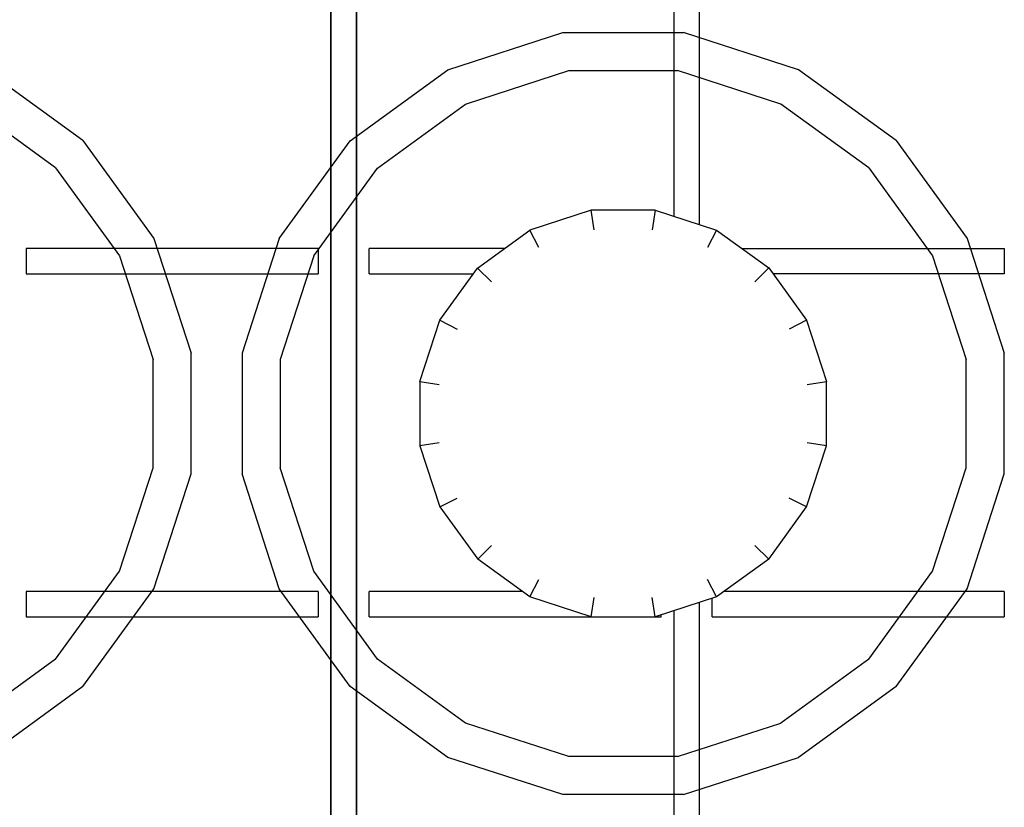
# Model space of a CAD drawing. Header units: millimetres. Extents: x 0 to 40100, y 0 to 29075.
# Tile 43 of 119: x 8727 to 8804, y 25412 to 25474. Entities that reach past the tile are written whole.
import ezdxf

# ---------------------------------------------------------------- set-up
doc = ezdxf.new("R2010")
doc.units = ezdxf.units.MM
doc.header["$MEASUREMENT"] = 0
doc.linetypes.add('AUSGEZOGEN', pattern=[0, 0])
doc.layers.get('0').update_dxf_attribs({"linetype": 'CONTINUOUS'})
doc.layers.add('ibmp_KT_Geräte-bauseits', color=7, linetype='AUSGEZOGEN', true_color=0x008000)
doc.styles.get("Standard").update_dxf_attribs({"font": 'TXT.SHX'})

# ---------------------------------------------------------------- blocks, each defined once
blk = doc.blocks.new('BLOCK_00415')
at = {"layer": 'ibmp_KT_Geräte-bauseits', "color": 0, "linetype": 'AUSGEZOGEN', "true_color": 0x000000}
for p, q in [((8751.1, 25725.1), (8751.1, 25347.1)), ((8753.1, 25347.1), (8753.1, 25725.1)), ((8780.1, 25457.98), (8780.1, 25490.22)), ((8778.1, 25489.58), (8778.1, 25458.62)), ((8760.31, 25470.16), (8769.35, 25473.1)), ((8769.35, 25473.1), (8778.85, 25473.1)), ((8787.89, 25470.16), (8778.85, 25473.1)), ((8731.58, 25464.58), (8723.89, 25470.16)), ((8752.62, 25464.56), (8760.31, 25470.16)), ((8761.69, 25467.46), (8769.83, 25470.1)), ((8769.83, 25470.1), (8778.38, 25470.1)), ((8786.51, 25467.46), (8778.38, 25470.1)), ((8795.58, 25464.58), (8787.89, 25470.16)), ((8729.43, 25462.44), (8722.51, 25467.46)), ((8754.77, 25462.42), (8761.69, 25467.46)), ((8793.43, 25462.44), (8786.51, 25467.46)), ((8731.58, 25464.58), (8737.17, 25456.88)), ((8747.03, 25456.88), (8752.62, 25464.56)), ((8795.58, 25464.58), (8801.17, 25456.88)), ((8729.43, 25462.44), (8734.46, 25455.5)), ((8749.74, 25455.5), (8754.77, 25462.42)), ((8793.43, 25462.44), (8798.46, 25455.5)), ((8771.57, 25459.1), (8766.75, 25457.52)), ((8771.81, 25457.56), (8771.57, 25459.1)), ((8776.63, 25459.1), (8771.57, 25459.1)), ((8776.63, 25459.1), (8776.39, 25457.56)), ((8776.63, 25459.1), (8781.45, 25457.54)), ((8762.64, 25454.54), (8766.75, 25457.52)), ((8767.45, 25456.16), (8766.75, 25457.52)), ((8781.45, 25457.54), (8780.75, 25456.16)), ((8781.45, 25457.54), (8785.56, 25454.56)), ((8737.17, 25456.88), (8740.1, 25447.84)), ((8747.03, 25456.88), (8744.1, 25447.84)), ((8801.17, 25456.88), (8804.1, 25447.84)), ((8727.1, 25456.1), (8727.1, 25454.1)), ((8750.1, 25456.1), (8727.1, 25456.1)), ((8750.1, 25456.1), (8750.1, 25454.1)), ((8754.1, 25454.1), (8754.1, 25456.1)), ((8764.78, 25456.1), (8754.1, 25456.1)), ((8783.44, 25456.1), (8804.1, 25456.1)), ((8804.1, 25456.1), (8804.1, 25454.1)), ((8734.46, 25455.5), (8737.1, 25447.36)), ((8749.74, 25455.5), (8747.1, 25447.36)), ((8798.46, 25455.5), (8801.1, 25447.36)), ((8727.1, 25454.1), (8750.1, 25454.1)), ((8754.1, 25454.1), (8762.31, 25454.1)), ((8759.66, 25450.44), (8762.64, 25454.54)), ((8762.64, 25454.54), (8763.73, 25453.46)), ((8785.56, 25454.56), (8784.47, 25453.46)), ((8785.56, 25454.56), (8788.54, 25450.44)), ((8804.1, 25454.1), (8785.89, 25454.1)), ((8758.1, 25445.62), (8759.66, 25450.44)), ((8759.66, 25450.44), (8761.04, 25449.74)), ((8788.54, 25450.44), (8787.16, 25449.74)), ((8788.54, 25450.44), (8790.1, 25445.62)), ((8737.1, 25438.82), (8737.1, 25447.36)), ((8740.1, 25438.34), (8740.1, 25447.84)), ((8744.1, 25447.84), (8744.1, 25438.34)), ((8747.1, 25447.36), (8747.1, 25438.82)), ((8801.1, 25438.82), (8801.1, 25447.36)), ((8804.1, 25438.34), (8804.1, 25447.84)), ((8758.1, 25445.62), (8759.63, 25445.38)), ((8758.1, 25445.62), (8758.1, 25440.56)), ((8788.57, 25445.38), (8790.1, 25445.62)), ((8790.1, 25440.56), (8790.1, 25445.62)), ((8759.63, 25440.8), (8758.1, 25440.56)), ((8758.1, 25440.56), (8759.67, 25435.74)), ((8788.54, 25435.74), (8790.1, 25440.56)), ((8790.1, 25440.56), (8788.57, 25440.8)), ((8734.46, 25430.68), (8737.1, 25438.82)), ((8749.74, 25430.68), (8747.1, 25438.82)), ((8798.46, 25430.68), (8801.1, 25438.82)), ((8737.17, 25429.3), (8740.1, 25438.34)), ((8747.03, 25429.3), (8744.1, 25438.34)), ((8801.17, 25429.3), (8804.1, 25438.34)), ((8759.67, 25435.74), (8761.04, 25436.44)), ((8788.54, 25435.74), (8787.16, 25436.44)), ((8759.67, 25435.74), (8762.65, 25431.64)), ((8785.56, 25431.64), (8788.54, 25435.74)), ((8763.74, 25432.72), (8762.65, 25431.64)), ((8784.47, 25432.72), (8785.56, 25431.64)), ((8766.75, 25428.66), (8762.65, 25431.64)), ((8785.56, 25431.64), (8781.45, 25428.66)), ((8729.43, 25423.76), (8734.46, 25430.68)), ((8749.75, 25430.68), (8749.74, 25430.68)), ((8754.77, 25423.76), (8749.74, 25430.68)), ((8793.43, 25423.76), (8798.46, 25430.68)), ((8731.58, 25421.62), (8737.17, 25429.3)), ((8747.04, 25429.3), (8747.03, 25429.3)), ((8752.62, 25421.62), (8747.03, 25429.3)), ((8766.75, 25428.66), (8767.45, 25430.04)), ((8781.45, 25428.66), (8780.75, 25430.04)), ((8795.58, 25421.62), (8801.17, 25429.3)), ((8727.1, 25429.1), (8727.1, 25427.1)), ((8750.1, 25429.1), (8727.1, 25429.1)), ((8750.1, 25429.1), (8750.1, 25427.1)), ((8754.1, 25427.1), (8754.1, 25429.1)), ((8766.14, 25429.1), (8754.1, 25429.1)), ((8771.57, 25427.1), (8766.75, 25428.66)), ((8771.57, 25427.1), (8771.81, 25428.62)), ((8776.63, 25427.1), (8776.39, 25428.62)), ((8781.45, 25428.66), (8776.63, 25427.1)), ((8781.1, 25427.1), (8781.1, 25428.54)), ((8804.1, 25429.1), (8782.06, 25429.1)), ((8804.1, 25429.1), (8804.1, 25427.1)), ((8780.1, 25395.98), (8780.1, 25428.22)), ((8727.1, 25427.1), (8750.1, 25427.1)), ((8754.1, 25427.1), (8777.1, 25427.1)), ((8777.1, 25427.1), (8777.1, 25427.24)), ((8778.1, 25427.58), (8778.1, 25396.62)), ((8781.1, 25427.1), (8804.1, 25427.1)), ((8729.43, 25423.76), (8722.51, 25418.72)), ((8754.77, 25423.76), (8754.78, 25423.76)), ((8761.69, 25418.72), (8754.77, 25423.76)), ((8793.43, 25423.76), (8786.51, 25418.72)), ((8731.58, 25421.62), (8723.89, 25416.02)), ((8752.62, 25421.62), (8752.63, 25421.62)), ((8760.31, 25416.02), (8752.62, 25421.62)), ((8795.58, 25421.62), (8787.89, 25416.02)), ((8769.83, 25416.1), (8761.69, 25418.72)), ((8778.38, 25416.1), (8786.51, 25418.72)), ((8769.35, 25413.1), (8760.31, 25416.02)), ((8778.38, 25416.1), (8769.83, 25416.1)), ((8778.85, 25413.1), (8787.89, 25416.02)), ((8778.85, 25413.1), (8769.35, 25413.1))]:
    blk.add_line(p, q, dxfattribs=at)
at = {"color": 0, "true_color": 0x000000}
blk.add_attdef('', (0, 0), '', height=1, dxfattribs=at)
blk = doc.blocks.new('BLOCK_00416')
at = {"layer": 'ibmp_KT_Geräte-bauseits', "color": 0, "linetype": 'AUSGEZOGEN', "true_color": 0x000000}
for p, q in [((8751.1, 25347.1), (8751.1, 25725.1)), ((8753.1, 25725.1), (8753.1, 25347.1)), ((8780.1, 25457.98), (8780.1, 25490.22)), ((8778.1, 25489.58), (8778.1, 25458.62)), ((8760.31, 25470.16), (8769.35, 25473.1)), ((8769.35, 25473.1), (8778.85, 25473.1)), ((8787.89, 25470.16), (8778.85, 25473.1)), ((8731.58, 25464.58), (8723.89, 25470.16)), ((8752.62, 25464.56), (8760.31, 25470.16)), ((8761.69, 25467.46), (8769.83, 25470.1)), ((8769.83, 25470.1), (8778.38, 25470.1)), ((8786.51, 25467.46), (8778.38, 25470.1)), ((8795.58, 25464.58), (8787.89, 25470.16)), ((8729.43, 25462.44), (8722.51, 25467.46)), ((8754.77, 25462.42), (8761.69, 25467.46)), ((8793.43, 25462.44), (8786.51, 25467.46)), ((8731.58, 25464.58), (8737.17, 25456.88)), ((8747.03, 25456.88), (8752.62, 25464.56)), ((8795.58, 25464.58), (8801.17, 25456.88)), ((8729.43, 25462.44), (8734.46, 25455.5)), ((8749.74, 25455.5), (8754.77, 25462.42)), ((8793.43, 25462.44), (8798.46, 25455.5)), ((8771.57, 25459.1), (8766.75, 25457.52)), ((8771.81, 25457.56), (8771.57, 25459.1)), ((8776.63, 25459.1), (8771.57, 25459.1)), ((8776.63, 25459.1), (8776.39, 25457.56)), ((8776.63, 25459.1), (8781.45, 25457.54)), ((8762.64, 25454.54), (8766.75, 25457.52)), ((8767.45, 25456.16), (8766.75, 25457.52)), ((8781.45, 25457.54), (8780.75, 25456.16)), ((8781.45, 25457.54), (8785.56, 25454.56)), ((8737.17, 25456.88), (8740.1, 25447.84)), ((8747.03, 25456.88), (8744.1, 25447.84)), ((8801.17, 25456.88), (8804.1, 25447.84)), ((8727.1, 25456.1), (8727.1, 25454.1)), ((8750.1, 25456.1), (8727.1, 25456.1)), ((8750.1, 25456.1), (8750.1, 25454.1)), ((8754.1, 25454.1), (8754.1, 25456.1)), ((8764.78, 25456.1), (8754.1, 25456.1)), ((8783.44, 25456.1), (8804.1, 25456.1)), ((8804.1, 25456.1), (8804.1, 25454.1)), ((8734.46, 25455.5), (8737.1, 25447.36)), ((8749.74, 25455.5), (8747.1, 25447.36)), ((8798.46, 25455.5), (8801.1, 25447.36)), ((8727.1, 25454.1), (8750.1, 25454.1)), ((8754.1, 25454.1), (8762.31, 25454.1)), ((8759.66, 25450.44), (8762.64, 25454.54)), ((8762.64, 25454.54), (8763.73, 25453.46)), ((8785.56, 25454.56), (8784.47, 25453.46)), ((8785.56, 25454.56), (8788.54, 25450.44)), ((8804.1, 25454.1), (8785.89, 25454.1)), ((8758.1, 25445.62), (8759.66, 25450.44)), ((8759.66, 25450.44), (8761.04, 25449.74)), ((8788.54, 25450.44), (8787.16, 25449.74)), ((8788.54, 25450.44), (8790.1, 25445.62)), ((8737.1, 25438.82), (8737.1, 25447.36)), ((8740.1, 25438.34), (8740.1, 25447.84)), ((8744.1, 25447.84), (8744.1, 25438.34)), ((8747.1, 25447.36), (8747.1, 25438.82)), ((8801.1, 25438.82), (8801.1, 25447.36)), ((8804.1, 25438.34), (8804.1, 25447.84)), ((8758.1, 25445.62), (8759.63, 25445.38)), ((8758.1, 25445.62), (8758.1, 25440.56)), ((8788.57, 25445.38), (8790.1, 25445.62)), ((8790.1, 25440.56), (8790.1, 25445.62)), ((8759.63, 25440.8), (8758.1, 25440.56)), ((8758.1, 25440.56), (8759.67, 25435.74)), ((8788.54, 25435.74), (8790.1, 25440.56)), ((8790.1, 25440.56), (8788.57, 25440.8)), ((8734.46, 25430.68), (8737.1, 25438.82)), ((8749.74, 25430.68), (8747.1, 25438.82)), ((8798.46, 25430.68), (8801.1, 25438.82)), ((8737.17, 25429.3), (8740.1, 25438.34)), ((8747.03, 25429.3), (8744.1, 25438.34)), ((8801.17, 25429.3), (8804.1, 25438.34)), ((8759.67, 25435.74), (8761.04, 25436.44)), ((8788.54, 25435.74), (8787.16, 25436.44)), ((8759.67, 25435.74), (8762.65, 25431.64)), ((8785.56, 25431.64), (8788.54, 25435.74)), ((8763.74, 25432.72), (8762.65, 25431.64)), ((8784.47, 25432.72), (8785.56, 25431.64)), ((8766.75, 25428.66), (8762.65, 25431.64)), ((8785.56, 25431.64), (8781.45, 25428.66)), ((8729.43, 25423.76), (8734.46, 25430.68)), ((8749.75, 25430.68), (8749.74, 25430.68)), ((8754.77, 25423.76), (8749.74, 25430.68)), ((8793.43, 25423.76), (8798.46, 25430.68)), ((8731.58, 25421.62), (8737.17, 25429.3)), ((8747.04, 25429.3), (8747.03, 25429.3)), ((8752.62, 25421.62), (8747.03, 25429.3)), ((8766.75, 25428.66), (8767.45, 25430.04)), ((8781.45, 25428.66), (8780.75, 25430.04)), ((8795.58, 25421.62), (8801.17, 25429.3)), ((8727.1, 25429.1), (8727.1, 25427.1)), ((8750.1, 25429.1), (8727.1, 25429.1)), ((8750.1, 25429.1), (8750.1, 25427.1)), ((8754.1, 25427.1), (8754.1, 25429.1)), ((8766.14, 25429.1), (8754.1, 25429.1)), ((8771.57, 25427.1), (8766.75, 25428.66)), ((8771.57, 25427.1), (8771.81, 25428.62)), ((8776.63, 25427.1), (8776.39, 25428.62)), ((8781.45, 25428.66), (8776.63, 25427.1)), ((8781.1, 25427.1), (8781.1, 25428.54)), ((8804.1, 25429.1), (8782.06, 25429.1)), ((8804.1, 25429.1), (8804.1, 25427.1)), ((8780.1, 25395.98), (8780.1, 25428.22)), ((8727.1, 25427.1), (8750.1, 25427.1)), ((8754.1, 25427.1), (8777.1, 25427.1)), ((8777.1, 25427.1), (8777.1, 25427.24)), ((8778.1, 25427.58), (8778.1, 25396.62)), ((8781.1, 25427.1), (8804.1, 25427.1)), ((8729.43, 25423.76), (8722.51, 25418.72)), ((8754.77, 25423.76), (8754.78, 25423.76)), ((8761.69, 25418.72), (8754.77, 25423.76)), ((8793.43, 25423.76), (8786.51, 25418.72)), ((8731.58, 25421.62), (8723.89, 25416.02)), ((8752.62, 25421.62), (8752.63, 25421.62)), ((8760.31, 25416.02), (8752.62, 25421.62)), ((8795.58, 25421.62), (8787.89, 25416.02)), ((8769.83, 25416.1), (8761.69, 25418.72)), ((8778.38, 25416.1), (8786.51, 25418.72)), ((8769.35, 25413.1), (8760.31, 25416.02)), ((8778.38, 25416.1), (8769.83, 25416.1)), ((8778.85, 25413.1), (8787.89, 25416.02)), ((8778.85, 25413.1), (8769.35, 25413.1))]:
    blk.add_line(p, q, dxfattribs=at)
at = {"color": 0, "true_color": 0x000000}
blk.add_attdef('', (0, 0), '', height=1, dxfattribs=at)
blk = doc.blocks.new('BLOCK_00417')
at = {"layer": 'ibmp_KT_Geräte-bauseits', "color": 0, "linetype": 'AUSGEZOGEN', "true_color": 0x000000}
for p, q in [((8751.1, 25347.1), (8751.1, 25725.1)), ((8753.1, 25725.1), (8753.1, 25347.1)), ((8780.1, 25457.98), (8780.1, 25490.22)), ((8778.1, 25489.58), (8778.1, 25458.62)), ((8760.31, 25470.16), (8769.35, 25473.1)), ((8769.35, 25473.1), (8778.85, 25473.1)), ((8787.89, 25470.16), (8778.85, 25473.1)), ((8731.58, 25464.58), (8723.89, 25470.16)), ((8752.62, 25464.56), (8760.31, 25470.16)), ((8761.69, 25467.46), (8769.83, 25470.1)), ((8769.83, 25470.1), (8778.38, 25470.1)), ((8786.51, 25467.46), (8778.38, 25470.1)), ((8795.58, 25464.58), (8787.89, 25470.16)), ((8729.43, 25462.44), (8722.51, 25467.46)), ((8754.77, 25462.42), (8761.69, 25467.46)), ((8793.43, 25462.44), (8786.51, 25467.46)), ((8731.58, 25464.58), (8737.17, 25456.88)), ((8747.03, 25456.88), (8752.62, 25464.56)), ((8795.58, 25464.58), (8801.17, 25456.88)), ((8729.43, 25462.44), (8734.46, 25455.5)), ((8749.74, 25455.5), (8754.77, 25462.42)), ((8793.43, 25462.44), (8798.46, 25455.5)), ((8771.57, 25459.1), (8766.75, 25457.52)), ((8771.81, 25457.56), (8771.57, 25459.1)), ((8776.63, 25459.1), (8771.57, 25459.1)), ((8776.63, 25459.1), (8776.39, 25457.56)), ((8776.63, 25459.1), (8781.45, 25457.54)), ((8762.64, 25454.54), (8766.75, 25457.52)), ((8767.45, 25456.16), (8766.75, 25457.52)), ((8781.45, 25457.54), (8780.75, 25456.16)), ((8781.45, 25457.54), (8785.56, 25454.56)), ((8737.17, 25456.88), (8740.1, 25447.84)), ((8747.03, 25456.88), (8744.1, 25447.84)), ((8801.17, 25456.88), (8804.1, 25447.84)), ((8727.1, 25456.1), (8727.1, 25454.1)), ((8750.1, 25456.1), (8727.1, 25456.1)), ((8750.1, 25456.1), (8750.1, 25454.1)), ((8754.1, 25454.1), (8754.1, 25456.1)), ((8764.78, 25456.1), (8754.1, 25456.1)), ((8783.44, 25456.1), (8804.1, 25456.1)), ((8804.1, 25456.1), (8804.1, 25454.1)), ((8734.46, 25455.5), (8737.1, 25447.36)), ((8749.74, 25455.5), (8747.1, 25447.36)), ((8798.46, 25455.5), (8801.1, 25447.36)), ((8727.1, 25454.1), (8750.1, 25454.1)), ((8754.1, 25454.1), (8762.31, 25454.1)), ((8759.66, 25450.44), (8762.64, 25454.54)), ((8762.64, 25454.54), (8763.73, 25453.46)), ((8785.56, 25454.56), (8784.47, 25453.46)), ((8785.56, 25454.56), (8788.54, 25450.44)), ((8804.1, 25454.1), (8785.89, 25454.1)), ((8758.1, 25445.62), (8759.66, 25450.44)), ((8759.66, 25450.44), (8761.04, 25449.74)), ((8788.54, 25450.44), (8787.16, 25449.74)), ((8788.54, 25450.44), (8790.1, 25445.62)), ((8737.1, 25438.82), (8737.1, 25447.36)), ((8740.1, 25438.34), (8740.1, 25447.84)), ((8744.1, 25447.84), (8744.1, 25438.34)), ((8747.1, 25447.36), (8747.1, 25438.82)), ((8801.1, 25438.82), (8801.1, 25447.36)), ((8804.1, 25438.34), (8804.1, 25447.84)), ((8758.1, 25445.62), (8759.63, 25445.38)), ((8758.1, 25445.62), (8758.1, 25440.56)), ((8788.57, 25445.38), (8790.1, 25445.62)), ((8790.1, 25440.56), (8790.1, 25445.62)), ((8759.63, 25440.8), (8758.1, 25440.56)), ((8758.1, 25440.56), (8759.67, 25435.74)), ((8788.54, 25435.74), (8790.1, 25440.56)), ((8790.1, 25440.56), (8788.57, 25440.8)), ((8734.46, 25430.68), (8737.1, 25438.82)), ((8749.74, 25430.68), (8747.1, 25438.82)), ((8798.46, 25430.68), (8801.1, 25438.82)), ((8737.17, 25429.3), (8740.1, 25438.34)), ((8747.03, 25429.3), (8744.1, 25438.34)), ((8801.17, 25429.3), (8804.1, 25438.34)), ((8759.67, 25435.74), (8761.04, 25436.44)), ((8788.54, 25435.74), (8787.16, 25436.44)), ((8759.67, 25435.74), (8762.65, 25431.64)), ((8785.56, 25431.64), (8788.54, 25435.74)), ((8763.74, 25432.72), (8762.65, 25431.64)), ((8784.47, 25432.72), (8785.56, 25431.64)), ((8766.75, 25428.66), (8762.65, 25431.64)), ((8785.56, 25431.64), (8781.45, 25428.66)), ((8729.43, 25423.76), (8734.46, 25430.68)), ((8749.75, 25430.68), (8749.74, 25430.68)), ((8754.77, 25423.76), (8749.74, 25430.68)), ((8793.43, 25423.76), (8798.46, 25430.68)), ((8731.58, 25421.62), (8737.17, 25429.3)), ((8747.04, 25429.3), (8747.03, 25429.3)), ((8752.62, 25421.62), (8747.03, 25429.3)), ((8766.75, 25428.66), (8767.45, 25430.04)), ((8781.45, 25428.66), (8780.75, 25430.04)), ((8795.58, 25421.62), (8801.17, 25429.3)), ((8727.1, 25429.1), (8727.1, 25427.1)), ((8750.1, 25429.1), (8727.1, 25429.1)), ((8750.1, 25429.1), (8750.1, 25427.1)), ((8754.1, 25427.1), (8754.1, 25429.1)), ((8766.14, 25429.1), (8754.1, 25429.1)), ((8771.57, 25427.1), (8766.75, 25428.66)), ((8771.57, 25427.1), (8771.81, 25428.62)), ((8776.63, 25427.1), (8776.39, 25428.62)), ((8781.45, 25428.66), (8776.63, 25427.1)), ((8781.1, 25427.1), (8781.1, 25428.54)), ((8804.1, 25429.1), (8782.06, 25429.1)), ((8804.1, 25429.1), (8804.1, 25427.1)), ((8780.1, 25395.98), (8780.1, 25428.22)), ((8727.1, 25427.1), (8750.1, 25427.1)), ((8754.1, 25427.1), (8777.1, 25427.1)), ((8777.1, 25427.1), (8777.1, 25427.24)), ((8778.1, 25427.58), (8778.1, 25396.62)), ((8781.1, 25427.1), (8804.1, 25427.1)), ((8729.43, 25423.76), (8722.51, 25418.72)), ((8754.77, 25423.76), (8754.78, 25423.76)), ((8761.69, 25418.72), (8754.77, 25423.76)), ((8793.43, 25423.76), (8786.51, 25418.72)), ((8731.58, 25421.62), (8723.89, 25416.02)), ((8752.62, 25421.62), (8752.63, 25421.62)), ((8760.31, 25416.02), (8752.62, 25421.62)), ((8795.58, 25421.62), (8787.89, 25416.02)), ((8769.83, 25416.1), (8761.69, 25418.72)), ((8778.38, 25416.1), (8786.51, 25418.72)), ((8769.35, 25413.1), (8760.31, 25416.02)), ((8778.38, 25416.1), (8769.83, 25416.1)), ((8778.85, 25413.1), (8787.89, 25416.02)), ((8778.85, 25413.1), (8769.35, 25413.1))]:
    blk.add_line(p, q, dxfattribs=at)
at = {"color": 0, "true_color": 0x000000}
blk.add_attdef('', (0, 0), '', height=1, dxfattribs=at)
blk = doc.blocks.new('BLOCK_00418')
at = {"layer": 'ibmp_KT_Geräte-bauseits', "color": 0, "linetype": 'AUSGEZOGEN', "true_color": 0x000000}
for p, q in [((8751.1, 25347.1), (8751.1, 25725.1)), ((8753.1, 25725.1), (8753.1, 25347.1)), ((8780.1, 25457.98), (8780.1, 25490.22)), ((8778.1, 25489.58), (8778.1, 25458.62)), ((8760.31, 25470.16), (8769.35, 25473.1)), ((8769.35, 25473.1), (8778.85, 25473.1)), ((8787.89, 25470.16), (8778.85, 25473.1)), ((8731.58, 25464.58), (8723.89, 25470.16)), ((8752.62, 25464.56), (8760.31, 25470.16)), ((8761.69, 25467.46), (8769.83, 25470.1)), ((8769.83, 25470.1), (8778.38, 25470.1)), ((8786.51, 25467.46), (8778.38, 25470.1)), ((8795.58, 25464.58), (8787.89, 25470.16)), ((8729.43, 25462.44), (8722.51, 25467.46)), ((8754.77, 25462.42), (8761.69, 25467.46)), ((8793.43, 25462.44), (8786.51, 25467.46)), ((8731.58, 25464.58), (8737.17, 25456.88)), ((8747.03, 25456.88), (8752.62, 25464.56)), ((8795.58, 25464.58), (8801.17, 25456.88)), ((8729.43, 25462.44), (8734.46, 25455.5)), ((8749.74, 25455.5), (8754.77, 25462.42)), ((8793.43, 25462.44), (8798.46, 25455.5)), ((8771.57, 25459.1), (8766.75, 25457.52)), ((8771.81, 25457.56), (8771.57, 25459.1)), ((8776.63, 25459.1), (8771.57, 25459.1)), ((8776.63, 25459.1), (8776.39, 25457.56)), ((8776.63, 25459.1), (8781.45, 25457.54)), ((8762.64, 25454.54), (8766.75, 25457.52)), ((8767.45, 25456.16), (8766.75, 25457.52)), ((8781.45, 25457.54), (8780.75, 25456.16)), ((8781.45, 25457.54), (8785.56, 25454.56)), ((8737.17, 25456.88), (8740.1, 25447.84)), ((8747.03, 25456.88), (8744.1, 25447.84)), ((8801.17, 25456.88), (8804.1, 25447.84)), ((8727.1, 25456.1), (8727.1, 25454.1)), ((8750.1, 25456.1), (8727.1, 25456.1)), ((8750.1, 25456.1), (8750.1, 25454.1)), ((8754.1, 25454.1), (8754.1, 25456.1)), ((8764.78, 25456.1), (8754.1, 25456.1)), ((8783.44, 25456.1), (8804.1, 25456.1)), ((8804.1, 25456.1), (8804.1, 25454.1)), ((8734.46, 25455.5), (8737.1, 25447.36)), ((8749.74, 25455.5), (8747.1, 25447.36)), ((8798.46, 25455.5), (8801.1, 25447.36)), ((8727.1, 25454.1), (8750.1, 25454.1)), ((8754.1, 25454.1), (8762.31, 25454.1)), ((8759.66, 25450.44), (8762.64, 25454.54)), ((8762.64, 25454.54), (8763.73, 25453.46)), ((8785.56, 25454.56), (8784.47, 25453.46)), ((8785.56, 25454.56), (8788.54, 25450.44)), ((8804.1, 25454.1), (8785.89, 25454.1)), ((8758.1, 25445.62), (8759.66, 25450.44)), ((8759.66, 25450.44), (8761.04, 25449.74)), ((8788.54, 25450.44), (8787.16, 25449.74)), ((8788.54, 25450.44), (8790.1, 25445.62)), ((8737.1, 25438.82), (8737.1, 25447.36)), ((8740.1, 25438.34), (8740.1, 25447.84)), ((8744.1, 25447.84), (8744.1, 25438.34)), ((8747.1, 25447.36), (8747.1, 25438.82)), ((8801.1, 25438.82), (8801.1, 25447.36)), ((8804.1, 25438.34), (8804.1, 25447.84)), ((8758.1, 25445.62), (8759.63, 25445.38)), ((8758.1, 25445.62), (8758.1, 25440.56)), ((8788.57, 25445.38), (8790.1, 25445.62)), ((8790.1, 25440.56), (8790.1, 25445.62)), ((8759.63, 25440.8), (8758.1, 25440.56)), ((8758.1, 25440.56), (8759.67, 25435.74)), ((8788.54, 25435.74), (8790.1, 25440.56)), ((8790.1, 25440.56), (8788.57, 25440.8)), ((8734.46, 25430.68), (8737.1, 25438.82)), ((8749.74, 25430.68), (8747.1, 25438.82)), ((8798.46, 25430.68), (8801.1, 25438.82)), ((8737.17, 25429.3), (8740.1, 25438.34)), ((8747.03, 25429.3), (8744.1, 25438.34)), ((8801.17, 25429.3), (8804.1, 25438.34)), ((8759.67, 25435.74), (8761.04, 25436.44)), ((8788.54, 25435.74), (8787.16, 25436.44)), ((8759.67, 25435.74), (8762.65, 25431.64)), ((8785.56, 25431.64), (8788.54, 25435.74)), ((8763.74, 25432.72), (8762.65, 25431.64)), ((8784.47, 25432.72), (8785.56, 25431.64)), ((8766.75, 25428.66), (8762.65, 25431.64)), ((8785.56, 25431.64), (8781.45, 25428.66)), ((8729.43, 25423.76), (8734.46, 25430.68)), ((8749.75, 25430.68), (8749.74, 25430.68)), ((8754.77, 25423.76), (8749.74, 25430.68)), ((8793.43, 25423.76), (8798.46, 25430.68)), ((8731.58, 25421.62), (8737.17, 25429.3)), ((8747.04, 25429.3), (8747.03, 25429.3)), ((8752.62, 25421.62), (8747.03, 25429.3)), ((8766.75, 25428.66), (8767.45, 25430.04)), ((8781.45, 25428.66), (8780.75, 25430.04)), ((8795.58, 25421.62), (8801.17, 25429.3)), ((8727.1, 25429.1), (8727.1, 25427.1)), ((8750.1, 25429.1), (8727.1, 25429.1)), ((8750.1, 25429.1), (8750.1, 25427.1)), ((8754.1, 25427.1), (8754.1, 25429.1)), ((8766.14, 25429.1), (8754.1, 25429.1)), ((8771.57, 25427.1), (8766.75, 25428.66)), ((8771.57, 25427.1), (8771.81, 25428.62)), ((8776.63, 25427.1), (8776.39, 25428.62)), ((8781.45, 25428.66), (8776.63, 25427.1)), ((8781.1, 25427.1), (8781.1, 25428.54)), ((8804.1, 25429.1), (8782.06, 25429.1)), ((8804.1, 25429.1), (8804.1, 25427.1)), ((8780.1, 25395.98), (8780.1, 25428.22)), ((8727.1, 25427.1), (8750.1, 25427.1)), ((8754.1, 25427.1), (8777.1, 25427.1)), ((8777.1, 25427.1), (8777.1, 25427.24)), ((8778.1, 25427.58), (8778.1, 25396.62)), ((8781.1, 25427.1), (8804.1, 25427.1)), ((8729.43, 25423.76), (8722.51, 25418.72)), ((8754.77, 25423.76), (8754.78, 25423.76)), ((8761.69, 25418.72), (8754.77, 25423.76)), ((8793.43, 25423.76), (8786.51, 25418.72)), ((8731.58, 25421.62), (8723.89, 25416.02)), ((8752.62, 25421.62), (8752.63, 25421.62)), ((8760.31, 25416.02), (8752.62, 25421.62)), ((8795.58, 25421.62), (8787.89, 25416.02)), ((8769.83, 25416.1), (8761.69, 25418.72)), ((8778.38, 25416.1), (8786.51, 25418.72)), ((8769.35, 25413.1), (8760.31, 25416.02)), ((8778.38, 25416.1), (8769.83, 25416.1)), ((8778.85, 25413.1), (8787.89, 25416.02)), ((8778.85, 25413.1), (8769.35, 25413.1))]:
    blk.add_line(p, q, dxfattribs=at)
at = {"color": 0, "true_color": 0x000000}
blk.add_attdef('', (0, 0), '', height=1, dxfattribs=at)
blk = doc.blocks.new('BLOCK_00419')
at = {"layer": 'ibmp_KT_Geräte-bauseits', "color": 0, "linetype": 'AUSGEZOGEN', "true_color": 0x000000}
for p, q in [((8751.1, 25347.1), (8751.1, 25725.1)), ((8753.1, 25725.1), (8753.1, 25347.1)), ((8780.1, 25457.98), (8780.1, 25490.22)), ((8778.1, 25489.58), (8778.1, 25458.62)), ((8760.31, 25470.16), (8769.35, 25473.1)), ((8769.35, 25473.1), (8778.85, 25473.1)), ((8787.89, 25470.16), (8778.85, 25473.1)), ((8731.58, 25464.58), (8723.89, 25470.16)), ((8752.62, 25464.56), (8760.31, 25470.16)), ((8761.69, 25467.46), (8769.83, 25470.1)), ((8769.83, 25470.1), (8778.38, 25470.1)), ((8786.51, 25467.46), (8778.38, 25470.1)), ((8795.58, 25464.58), (8787.89, 25470.16)), ((8729.43, 25462.44), (8722.51, 25467.46)), ((8754.77, 25462.42), (8761.69, 25467.46)), ((8793.43, 25462.44), (8786.51, 25467.46)), ((8731.58, 25464.58), (8737.17, 25456.88)), ((8747.03, 25456.88), (8752.62, 25464.56)), ((8795.58, 25464.58), (8801.17, 25456.88)), ((8729.43, 25462.44), (8734.46, 25455.5)), ((8749.74, 25455.5), (8754.77, 25462.42)), ((8793.43, 25462.44), (8798.46, 25455.5)), ((8771.57, 25459.1), (8766.75, 25457.52)), ((8771.81, 25457.56), (8771.57, 25459.1)), ((8776.63, 25459.1), (8771.57, 25459.1)), ((8776.63, 25459.1), (8776.39, 25457.56)), ((8776.63, 25459.1), (8781.45, 25457.54)), ((8762.64, 25454.54), (8766.75, 25457.52)), ((8767.45, 25456.16), (8766.75, 25457.52)), ((8781.45, 25457.54), (8780.75, 25456.16)), ((8781.45, 25457.54), (8785.56, 25454.56)), ((8737.17, 25456.88), (8740.1, 25447.84)), ((8747.03, 25456.88), (8744.1, 25447.84)), ((8801.17, 25456.88), (8804.1, 25447.84)), ((8727.1, 25456.1), (8727.1, 25454.1)), ((8750.1, 25456.1), (8727.1, 25456.1)), ((8750.1, 25456.1), (8750.1, 25454.1)), ((8754.1, 25454.1), (8754.1, 25456.1)), ((8764.78, 25456.1), (8754.1, 25456.1)), ((8783.44, 25456.1), (8804.1, 25456.1)), ((8804.1, 25456.1), (8804.1, 25454.1)), ((8734.46, 25455.5), (8737.1, 25447.36)), ((8749.74, 25455.5), (8747.1, 25447.36)), ((8798.46, 25455.5), (8801.1, 25447.36)), ((8727.1, 25454.1), (8750.1, 25454.1)), ((8754.1, 25454.1), (8762.31, 25454.1)), ((8759.66, 25450.44), (8762.64, 25454.54)), ((8762.64, 25454.54), (8763.73, 25453.46)), ((8785.56, 25454.56), (8784.47, 25453.46)), ((8785.56, 25454.56), (8788.54, 25450.44)), ((8804.1, 25454.1), (8785.89, 25454.1)), ((8758.1, 25445.62), (8759.66, 25450.44)), ((8759.66, 25450.44), (8761.04, 25449.74)), ((8788.54, 25450.44), (8787.16, 25449.74)), ((8788.54, 25450.44), (8790.1, 25445.62)), ((8737.1, 25438.82), (8737.1, 25447.36)), ((8740.1, 25438.34), (8740.1, 25447.84)), ((8744.1, 25447.84), (8744.1, 25438.34)), ((8747.1, 25447.36), (8747.1, 25438.82)), ((8801.1, 25438.82), (8801.1, 25447.36)), ((8804.1, 25438.34), (8804.1, 25447.84)), ((8758.1, 25445.62), (8759.63, 25445.38)), ((8758.1, 25445.62), (8758.1, 25440.56)), ((8788.57, 25445.38), (8790.1, 25445.62)), ((8790.1, 25440.56), (8790.1, 25445.62)), ((8759.63, 25440.8), (8758.1, 25440.56)), ((8758.1, 25440.56), (8759.67, 25435.74)), ((8788.54, 25435.74), (8790.1, 25440.56)), ((8790.1, 25440.56), (8788.57, 25440.8)), ((8734.46, 25430.68), (8737.1, 25438.82)), ((8749.74, 25430.68), (8747.1, 25438.82)), ((8798.46, 25430.68), (8801.1, 25438.82)), ((8737.17, 25429.3), (8740.1, 25438.34)), ((8747.03, 25429.3), (8744.1, 25438.34)), ((8801.17, 25429.3), (8804.1, 25438.34)), ((8759.67, 25435.74), (8761.04, 25436.44)), ((8788.54, 25435.74), (8787.16, 25436.44)), ((8759.67, 25435.74), (8762.65, 25431.64)), ((8785.56, 25431.64), (8788.54, 25435.74)), ((8763.74, 25432.72), (8762.65, 25431.64)), ((8784.47, 25432.72), (8785.56, 25431.64)), ((8766.75, 25428.66), (8762.65, 25431.64)), ((8785.56, 25431.64), (8781.45, 25428.66)), ((8729.43, 25423.76), (8734.46, 25430.68)), ((8749.75, 25430.68), (8749.74, 25430.68)), ((8754.77, 25423.76), (8749.74, 25430.68)), ((8793.43, 25423.76), (8798.46, 25430.68)), ((8731.58, 25421.62), (8737.17, 25429.3)), ((8747.04, 25429.3), (8747.03, 25429.3)), ((8752.62, 25421.62), (8747.03, 25429.3)), ((8766.75, 25428.66), (8767.45, 25430.04)), ((8781.45, 25428.66), (8780.75, 25430.04)), ((8795.58, 25421.62), (8801.17, 25429.3)), ((8727.1, 25429.1), (8727.1, 25427.1)), ((8750.1, 25429.1), (8727.1, 25429.1)), ((8750.1, 25429.1), (8750.1, 25427.1)), ((8754.1, 25427.1), (8754.1, 25429.1)), ((8766.14, 25429.1), (8754.1, 25429.1)), ((8771.57, 25427.1), (8766.75, 25428.66)), ((8771.57, 25427.1), (8771.81, 25428.62)), ((8776.63, 25427.1), (8776.39, 25428.62)), ((8781.45, 25428.66), (8776.63, 25427.1)), ((8781.1, 25427.1), (8781.1, 25428.54)), ((8804.1, 25429.1), (8782.06, 25429.1)), ((8804.1, 25429.1), (8804.1, 25427.1)), ((8780.1, 25395.98), (8780.1, 25428.22)), ((8727.1, 25427.1), (8750.1, 25427.1)), ((8754.1, 25427.1), (8777.1, 25427.1)), ((8777.1, 25427.1), (8777.1, 25427.24)), ((8778.1, 25427.58), (8778.1, 25396.62)), ((8781.1, 25427.1), (8804.1, 25427.1)), ((8729.43, 25423.76), (8722.51, 25418.72)), ((8754.77, 25423.76), (8754.78, 25423.76)), ((8761.69, 25418.72), (8754.77, 25423.76)), ((8793.43, 25423.76), (8786.51, 25418.72)), ((8731.58, 25421.62), (8723.89, 25416.02)), ((8752.62, 25421.62), (8752.63, 25421.62)), ((8760.31, 25416.02), (8752.62, 25421.62)), ((8795.58, 25421.62), (8787.89, 25416.02)), ((8769.83, 25416.1), (8761.69, 25418.72)), ((8778.38, 25416.1), (8786.51, 25418.72)), ((8769.35, 25413.1), (8760.31, 25416.02)), ((8778.38, 25416.1), (8769.83, 25416.1)), ((8778.85, 25413.1), (8787.89, 25416.02)), ((8778.85, 25413.1), (8769.35, 25413.1))]:
    blk.add_line(p, q, dxfattribs=at)
at = {"color": 0, "true_color": 0x000000}
blk.add_attdef('', (0, 0), '', height=1, dxfattribs=at)

msp = doc.modelspace()

# ---------------------------------------------------------------- block references
at = {"layer": 'ibmp_KT_Geräte-bauseits', "color": 0, "true_color": 0x000000}
for name in ['BLOCK_00415', 'BLOCK_00416', 'BLOCK_00417', 'BLOCK_00418', 'BLOCK_00419']:
    msp.add_blockref(name, (0, 0), dxfattribs=at)

doc.saveas('drawing.dxf')
